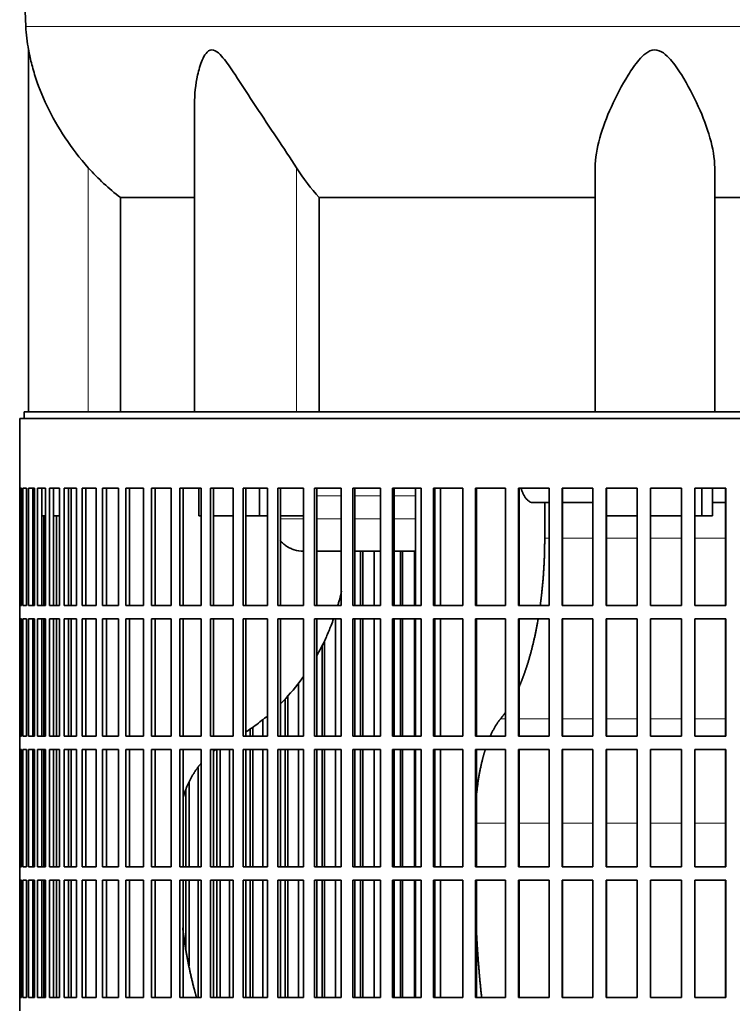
# Model space of a CAD drawing. Header units: millimetres. Extents: x 518 to 1410, y -2520 to 1834.
# Tile 22 of 33: x 1033 to 1194, y -386 to -164. Entities that reach past the tile are written whole.
import ezdxf

# ---------------------------------------------------------------- set-up
doc = ezdxf.new("R2010")
doc.units = ezdxf.units.MM
for name, color, linetype in [('VSI344-454_FILTR', 7, 'Continuous'), ('VSI344-454_SUPPO', 7, 'Continuous'), ('VSI344_DIFFUSORE', 7, 'Continuous')]:
    doc.layers.add(name, color=color, linetype=linetype)

# ---------------------------------------------------------------- blocks, each defined once
blk = doc.blocks.new('SE3')
at = {"layer": 'VSI344-454_FILTR', "color": 7, "linetype": 'Continuous', "lineweight": 35}
for p, q in [((1032.77, -253.73), (1309.73, -253.73)), ((1032.77, -253.73), (1032.77, -269.48)), ((1032.77, -269.48), (1032.77, -269.48)), ((1032.77, -295.98), (1032.77, -269.48)), ((1032.82, -295.98), (1032.82, -269.48)), ((1032.82, -269.48), (1033.19, -269.48)), ((1033.19, -295.98), (1033.19, -269.48)), ((1033.45, -295.98), (1033.45, -269.48)), ((1033.45, -269.48), (1034.31, -269.48)), ((1034.31, -295.98), (1034.31, -269.48)), ((1034.77, -295.98), (1034.77, -269.48)), ((1034.77, -269.48), (1036.12, -269.48)), ((1035.76, -295.98), (1035.76, -269.48)), ((1036.12, -295.98), (1036.12, -269.48)), ((1036.79, -295.98), (1036.79, -269.48)), ((1036.79, -269.48), (1038.61, -269.48)), ((1037.75, -295.98), (1037.75, -269.48)), ((1038.61, -295.98), (1038.61, -269.48)), ((1039.48, -295.98), (1039.48, -269.48)), ((1039.48, -269.48), (1041.77, -269.48)), ((1040.43, -295.98), (1040.43, -269.48)), ((1041.77, -295.98), (1041.77, -269.48)), ((1042.84, -295.98), (1042.84, -269.48)), ((1042.84, -269.48), (1045.59, -269.48)), ((1043.76, -295.98), (1043.76, -269.48)), ((1045.59, -295.98), (1045.59, -269.48)), ((1046.85, -295.98), (1046.85, -269.48)), ((1046.85, -269.48), (1050.04, -269.48)), ((1047.74, -295.98), (1047.74, -269.48)), ((1050.04, -295.98), (1050.04, -269.48)), ((1051.49, -295.98), (1051.49, -269.48)), ((1051.49, -269.48), (1055.11, -269.48)), ((1052.35, -295.98), (1052.35, -269.48)), ((1055.11, -295.98), (1055.11, -269.48)), ((1056.74, -295.98), (1056.74, -269.48)), ((1056.74, -269.48), (1060.77, -269.48)), ((1057.55, -295.98), (1057.55, -269.48)), ((1060.77, -295.98), (1060.77, -269.48)), ((1062.57, -295.98), (1062.57, -269.48)), ((1062.57, -269.48), (1066.99, -269.48)), ((1063.34, -295.98), (1063.34, -269.48)), ((1066.99, -295.98), (1066.99, -269.48)), ((1068.95, -295.98), (1068.95, -269.48)), ((1068.95, -269.48), (1073.75, -269.48)), ((1069.68, -295.98), (1069.68, -269.48)), ((1073.75, -295.98), (1073.75, -269.48)), ((1075.86, -269.48), (1081, -269.48)), ((1075.86, -295.98), (1075.86, -269.48)), ((1076.54, -295.98), (1076.54, -269.48)), ((1081, -295.98), (1081, -269.48)), ((1083.25, -269.48), (1088.72, -269.48)), ((1083.25, -295.98), (1083.25, -269.48)), ((1083.88, -295.98), (1083.88, -269.48)), ((1088.72, -295.98), (1088.72, -269.48)), ((1091.1, -269.48), (1096.86, -269.48)), ((1091.1, -295.98), (1091.1, -269.48)), ((1091.68, -295.98), (1091.68, -269.48)), ((1096.86, -295.98), (1096.86, -269.48)), ((1099.37, -269.48), (1105.4, -269.48)), ((1099.37, -295.98), (1099.37, -269.48)), ((1099.88, -295.98), (1099.88, -269.48)), ((1105.4, -295.98), (1105.4, -269.48)), ((1108, -269.48), (1114.27, -269.48)), ((1108, -295.98), (1108, -269.48)), ((1108.46, -295.98), (1108.46, -269.48)), ((1114.27, -295.98), (1114.27, -269.48)), ((1116.98, -269.48), (1123.45, -269.48)), ((1116.98, -295.98), (1116.98, -269.48)), ((1117.37, -295.98), (1117.37, -269.48)), ((1123.45, -295.98), (1123.45, -269.48)), ((1126.24, -269.48), (1132.89, -269.48)), ((1126.24, -295.98), (1126.24, -269.48)), ((1126.56, -295.98), (1126.56, -269.48)), ((1132.89, -295.98), (1132.89, -269.48)), ((1135.74, -269.48), (1142.53, -269.48)), ((1135.74, -295.98), (1135.74, -269.48)), ((1136, -295.98), (1136, -269.48)), ((1142.53, -295.98), (1142.53, -269.48)), ((1145.44, -269.48), (1152.35, -269.48)), ((1145.44, -295.98), (1145.44, -269.48)), ((1145.63, -295.98), (1145.63, -269.48)), ((1152.35, -295.98), (1152.35, -269.48)), ((1155.29, -269.48), (1162.27, -269.48)), ((1155.29, -295.98), (1155.29, -269.48)), ((1155.41, -295.98), (1155.41, -269.48)), ((1162.27, -295.98), (1162.27, -269.48)), ((1165.25, -269.48), (1172.27, -269.48)), ((1165.25, -295.98), (1165.25, -269.48)), ((1165.3, -295.98), (1165.3, -269.48)), ((1172.27, -295.98), (1172.27, -269.48)), ((1175.25, -269.48), (1182.29, -269.48)), ((1175.25, -295.98), (1175.25, -269.48)), ((1182.27, -295.98), (1182.27, -269.48)), ((1182.29, -295.98), (1182.29, -269.48)), ((1185.27, -269.48), (1192.27, -269.48)), ((1185.27, -295.98), (1185.27, -269.48)), ((1192.19, -295.98), (1192.19, -269.48)), ((1192.27, -295.98), (1192.27, -269.48)), ((1036.11, -295.98), (1036.11, -275.73)), ((1038.25, -295.98), (1038.25, -275.73)), ((1041.06, -295.98), (1041.06, -275.73)), ((1109.79, -295.98), (1109.79, -283.73)), ((1110.28, -295.98), (1110.28, -283.73)), ((1112.87, -295.98), (1112.87, -283.73)), ((1118.83, -295.98), (1118.83, -283.73)), ((1119.25, -295.98), (1119.25, -283.73)), ((1121.93, -295.98), (1121.93, -283.73)), ((1032.77, -295.98), (1032.77, -295.98)), ((1032.77, -295.98), (1032.77, -298.98)), ((1032.82, -295.98), (1033.19, -295.98)), ((1033.45, -295.98), (1034.31, -295.98)), ((1034.77, -295.98), (1036.12, -295.98)), ((1036.79, -295.98), (1038.61, -295.98)), ((1039.48, -295.98), (1041.77, -295.98)), ((1042.84, -295.98), (1045.59, -295.98)), ((1046.85, -295.98), (1050.04, -295.98)), ((1051.49, -295.98), (1055.11, -295.98)), ((1056.74, -295.98), (1060.77, -295.98)), ((1062.57, -295.98), (1066.99, -295.98)), ((1068.95, -295.98), (1073.75, -295.98)), ((1075.86, -295.98), (1081, -295.98)), ((1083.25, -295.98), (1088.72, -295.98)), ((1091.1, -295.98), (1096.86, -295.98)), ((1099.37, -295.98), (1105.4, -295.98)), ((1108, -295.98), (1114.27, -295.98)), ((1116.98, -295.98), (1123.45, -295.98)), ((1126.24, -295.98), (1132.89, -295.98)), ((1135.74, -295.98), (1142.53, -295.98)), ((1145.44, -295.98), (1152.35, -295.98)), ((1155.29, -295.98), (1162.27, -295.98)), ((1165.25, -295.98), (1172.27, -295.98)), ((1175.25, -295.98), (1182.29, -295.98)), ((1185.27, -295.98), (1192.27, -295.98)), ((1032.77, -298.98), (1032.77, -298.98)), ((1032.77, -325.48), (1032.77, -298.98)), ((1032.82, -325.48), (1032.82, -298.98)), ((1032.82, -298.98), (1033.19, -298.98)), ((1033.19, -325.48), (1033.19, -298.98)), ((1033.45, -325.48), (1033.45, -298.98)), ((1033.45, -298.98), (1034.31, -298.98)), ((1034.31, -325.48), (1034.31, -298.98)), ((1034.77, -325.48), (1034.77, -298.98)), ((1034.77, -298.98), (1036.12, -298.98)), ((1035.76, -325.48), (1035.76, -298.98)), ((1036.11, -325.48), (1036.11, -298.98)), ((1036.12, -325.48), (1036.12, -298.98)), ((1036.79, -325.48), (1036.79, -298.98)), ((1036.79, -298.98), (1038.61, -298.98)), ((1037.75, -325.48), (1037.75, -298.98)), ((1038.25, -325.48), (1038.25, -298.98)), ((1038.61, -325.48), (1038.61, -298.98)), ((1039.48, -325.48), (1039.48, -298.98)), ((1039.48, -298.98), (1041.77, -298.98)), ((1040.43, -325.48), (1040.43, -298.98)), ((1041.06, -325.48), (1041.06, -298.98)), ((1041.77, -325.48), (1041.77, -298.98)), ((1042.84, -325.48), (1042.84, -298.98)), ((1042.84, -298.98), (1045.59, -298.98)), ((1043.76, -325.48), (1043.76, -298.98)), ((1045.59, -325.48), (1045.59, -298.98)), ((1046.85, -325.48), (1046.85, -298.98)), ((1046.85, -298.98), (1050.04, -298.98)), ((1047.74, -325.48), (1047.74, -298.98)), ((1050.04, -325.48), (1050.04, -298.98)), ((1051.49, -325.48), (1051.49, -298.98)), ((1051.49, -298.98), (1055.11, -298.98)), ((1052.35, -325.48), (1052.35, -298.98)), ((1055.11, -325.48), (1055.11, -298.98)), ((1056.74, -325.48), (1056.74, -298.98)), ((1056.74, -298.98), (1060.77, -298.98)), ((1057.55, -325.48), (1057.55, -298.98)), ((1060.77, -325.48), (1060.77, -298.98)), ((1062.57, -325.48), (1062.57, -298.98)), ((1062.57, -298.98), (1066.99, -298.98)), ((1063.34, -325.48), (1063.34, -298.98)), ((1066.99, -325.48), (1066.99, -298.98)), ((1068.95, -325.48), (1068.95, -298.98)), ((1068.95, -298.98), (1073.75, -298.98)), ((1069.68, -325.48), (1069.68, -298.98)), ((1073.75, -325.48), (1073.75, -298.98)), ((1075.86, -298.98), (1081, -298.98)), ((1075.86, -325.48), (1075.86, -298.98)), ((1076.54, -325.48), (1076.54, -298.98)), ((1081, -325.48), (1081, -298.98)), ((1083.25, -298.98), (1088.72, -298.98)), ((1083.25, -325.48), (1083.25, -298.98)), ((1083.88, -325.48), (1083.88, -298.98)), ((1088.72, -325.48), (1088.72, -298.98)), ((1091.1, -298.98), (1096.86, -298.98)), ((1091.1, -325.48), (1091.1, -298.98)), ((1091.68, -325.48), (1091.68, -298.98)), ((1096.86, -325.48), (1096.86, -298.98)), ((1099.37, -298.98), (1105.4, -298.98)), ((1099.37, -325.48), (1099.37, -298.98)), ((1099.88, -325.48), (1099.88, -298.98)), ((1104.13, -325.48), (1104.13, -298.98)), ((1105.4, -325.48), (1105.4, -298.98)), ((1108, -298.98), (1114.27, -298.98)), ((1108, -325.48), (1108, -298.98)), ((1108.46, -325.48), (1108.46, -298.98)), ((1109.79, -325.48), (1109.79, -298.98)), ((1110.28, -325.48), (1110.28, -298.98)), ((1112.87, -325.48), (1112.87, -298.98)), ((1114.27, -325.48), (1114.27, -298.98)), ((1116.98, -298.98), (1123.45, -298.98)), ((1116.98, -325.48), (1116.98, -298.98)), ((1117.37, -325.48), (1117.37, -298.98)), ((1118.83, -325.48), (1118.83, -298.98)), ((1119.25, -325.48), (1119.25, -298.98)), ((1121.93, -325.48), (1121.93, -298.98)), ((1123.45, -325.48), (1123.45, -298.98)), ((1126.24, -298.98), (1132.89, -298.98)), ((1126.24, -325.48), (1126.24, -298.98)), ((1126.56, -325.48), (1126.56, -298.98)), ((1132.89, -325.48), (1132.89, -298.98)), ((1135.74, -298.98), (1142.53, -298.98)), ((1135.74, -325.48), (1135.74, -298.98)), ((1136, -325.48), (1136, -298.98)), ((1142.53, -325.48), (1142.53, -298.98)), ((1145.44, -298.98), (1152.35, -298.98)), ((1145.44, -325.48), (1145.44, -298.98)), ((1145.63, -325.48), (1145.63, -298.98)), ((1152.35, -325.48), (1152.35, -298.98)), ((1155.29, -298.98), (1162.27, -298.98)), ((1155.29, -325.48), (1155.29, -298.98)), ((1155.41, -325.48), (1155.41, -298.98)), ((1162.27, -325.48), (1162.27, -298.98)), ((1165.25, -298.98), (1172.27, -298.98)), ((1165.25, -325.48), (1165.25, -298.98)), ((1165.3, -325.48), (1165.3, -298.98)), ((1172.27, -325.48), (1172.27, -298.98)), ((1175.25, -298.98), (1182.29, -298.98)), ((1175.25, -325.48), (1175.25, -298.98)), ((1182.27, -325.48), (1182.27, -298.98)), ((1182.29, -325.48), (1182.29, -298.98)), ((1185.27, -298.98), (1192.27, -298.98)), ((1185.27, -325.48), (1185.27, -298.98)), ((1192.19, -325.48), (1192.19, -298.98)), ((1192.27, -325.48), (1192.27, -298.98)), ((1101.63, -325.48), (1101.63, -303.92)), ((1101.08, -325.48), (1101.08, -305.03)), ((1095.73, -325.48), (1095.73, -313.53)), ((1092.74, -325.48), (1092.74, -317)), ((1093.34, -325.48), (1093.34, -316.37)), ((1087.72, -325.48), (1087.72, -321.68)), ((1084.8, -325.48), (1084.8, -323.85)), ((1085.46, -325.48), (1085.46, -323.41)), ((1032.77, -325.48), (1032.77, -325.48)), ((1032.77, -325.48), (1032.77, -328.48)), ((1032.82, -325.48), (1033.19, -325.48)), ((1033.45, -325.48), (1034.31, -325.48)), ((1034.77, -325.48), (1036.12, -325.48)), ((1036.79, -325.48), (1038.61, -325.48)), ((1039.48, -325.48), (1041.77, -325.48)), ((1042.84, -325.48), (1045.59, -325.48)), ((1046.85, -325.48), (1050.04, -325.48)), ((1051.49, -325.48), (1055.11, -325.48)), ((1056.74, -325.48), (1060.77, -325.48)), ((1062.57, -325.48), (1066.99, -325.48)), ((1068.95, -325.48), (1073.75, -325.48)), ((1075.86, -325.48), (1081, -325.48)), ((1083.25, -325.48), (1088.72, -325.48)), ((1091.1, -325.48), (1096.86, -325.48)), ((1099.37, -325.48), (1105.4, -325.48)), ((1108, -325.48), (1114.27, -325.48)), ((1116.98, -325.48), (1123.45, -325.48)), ((1126.24, -325.48), (1132.89, -325.48)), ((1135.74, -325.48), (1142.53, -325.48)), ((1145.44, -325.48), (1152.35, -325.48)), ((1155.29, -325.48), (1162.27, -325.48)), ((1165.25, -325.48), (1172.27, -325.48)), ((1175.25, -325.48), (1182.29, -325.48)), ((1185.27, -325.48), (1192.27, -325.48)), ((1032.77, -328.48), (1032.77, -328.48)), ((1032.77, -354.98), (1032.77, -328.48)), ((1032.82, -354.98), (1032.82, -328.48)), ((1032.82, -328.48), (1033.19, -328.48)), ((1033.19, -354.98), (1033.19, -328.48)), ((1033.45, -354.98), (1033.45, -328.48)), ((1033.45, -328.48), (1034.31, -328.48)), ((1034.31, -354.98), (1034.31, -328.48)), ((1034.77, -354.98), (1034.77, -328.48)), ((1034.77, -328.48), (1036.12, -328.48)), ((1035.76, -354.98), (1035.76, -328.48)), ((1036.11, -354.98), (1036.11, -328.48)), ((1036.12, -354.98), (1036.12, -328.48)), ((1036.79, -354.98), (1036.79, -328.48)), ((1036.79, -328.48), (1038.61, -328.48)), ((1037.75, -354.98), (1037.75, -328.48)), ((1038.25, -354.98), (1038.25, -328.48)), ((1038.61, -354.98), (1038.61, -328.48)), ((1039.48, -354.98), (1039.48, -328.48)), ((1039.48, -328.48), (1041.77, -328.48)), ((1040.43, -354.98), (1040.43, -328.48)), ((1041.06, -354.98), (1041.06, -328.48)), ((1041.77, -354.98), (1041.77, -328.48)), ((1042.84, -354.98), (1042.84, -328.48)), ((1042.84, -328.48), (1045.59, -328.48)), ((1043.76, -354.98), (1043.76, -328.48)), ((1045.59, -354.98), (1045.59, -328.48)), ((1046.85, -354.98), (1046.85, -328.48)), ((1046.85, -328.48), (1050.04, -328.48)), ((1047.74, -354.98), (1047.74, -328.48)), ((1050.04, -354.98), (1050.04, -328.48)), ((1051.49, -354.98), (1051.49, -328.48)), ((1051.49, -328.48), (1055.11, -328.48)), ((1052.35, -354.98), (1052.35, -328.48)), ((1055.11, -354.98), (1055.11, -328.48)), ((1056.74, -354.98), (1056.74, -328.48)), ((1056.74, -328.48), (1060.77, -328.48)), ((1057.55, -354.98), (1057.55, -328.48)), ((1060.77, -354.98), (1060.77, -328.48)), ((1062.57, -354.98), (1062.57, -328.48)), ((1062.57, -328.48), (1066.99, -328.48)), ((1063.34, -354.98), (1063.34, -328.48)), ((1066.99, -354.98), (1066.99, -328.48)), ((1068.95, -354.98), (1068.95, -328.48)), ((1068.95, -328.48), (1073.75, -328.48)), ((1069.68, -354.98), (1069.68, -328.48)), ((1073.75, -354.98), (1073.75, -328.48)), ((1075.86, -328.48), (1081, -328.48)), ((1075.86, -354.98), (1075.86, -328.48)), ((1076.54, -354.98), (1076.54, -328.48)), ((1077.31, -354.98), (1077.31, -328.48)), ((1078.02, -354.98), (1078.02, -328.48)), ((1080.15, -354.98), (1080.15, -328.48)), ((1081, -354.98), (1081, -328.48)), ((1083.25, -328.48), (1088.72, -328.48)), ((1083.25, -354.98), (1083.25, -328.48)), ((1083.88, -354.98), (1083.88, -328.48)), ((1084.8, -354.98), (1084.8, -328.48)), ((1085.46, -354.98), (1085.46, -328.48)), ((1087.72, -354.98), (1087.72, -328.48)), ((1088.72, -354.98), (1088.72, -328.48)), ((1091.1, -328.48), (1096.86, -328.48)), ((1091.1, -354.98), (1091.1, -328.48)), ((1091.68, -354.98), (1091.68, -328.48)), ((1092.74, -354.98), (1092.74, -328.48)), ((1093.34, -354.98), (1093.34, -328.48)), ((1095.73, -354.98), (1095.73, -328.48)), ((1096.86, -354.98), (1096.86, -328.48)), ((1099.37, -328.48), (1105.4, -328.48)), ((1099.37, -354.98), (1099.37, -328.48)), ((1099.88, -354.98), (1099.88, -328.48)), ((1101.08, -354.98), (1101.08, -328.48)), ((1101.63, -354.98), (1101.63, -328.48)), ((1104.13, -354.98), (1104.13, -328.48)), ((1105.4, -354.98), (1105.4, -328.48)), ((1108, -328.48), (1114.27, -328.48)), ((1108, -354.98), (1108, -328.48)), ((1108.46, -354.98), (1108.46, -328.48)), ((1109.79, -354.98), (1109.79, -328.48)), ((1110.28, -354.98), (1110.28, -328.48)), ((1112.87, -354.98), (1112.87, -328.48)), ((1114.27, -354.98), (1114.27, -328.48)), ((1116.98, -328.48), (1123.45, -328.48)), ((1116.98, -354.98), (1116.98, -328.48)), ((1117.37, -354.98), (1117.37, -328.48)), ((1118.83, -354.98), (1118.83, -328.48)), ((1119.25, -354.98), (1119.25, -328.48)), ((1121.93, -354.98), (1121.93, -328.48)), ((1123.45, -354.98), (1123.45, -328.48)), ((1126.24, -328.48), (1132.89, -328.48)), ((1126.24, -354.98), (1126.24, -328.48)), ((1126.56, -354.98), (1126.56, -328.48)), ((1132.89, -354.98), (1132.89, -328.48)), ((1135.74, -328.48), (1142.53, -328.48)), ((1135.74, -354.98), (1135.74, -328.48)), ((1136, -354.98), (1136, -328.48)), ((1142.53, -354.98), (1142.53, -328.48)), ((1145.44, -328.48), (1152.35, -328.48)), ((1145.44, -354.98), (1145.44, -328.48)), ((1145.63, -354.98), (1145.63, -328.48)), ((1152.35, -354.98), (1152.35, -328.48)), ((1155.29, -328.48), (1162.27, -328.48)), ((1155.29, -354.98), (1155.29, -328.48)), ((1155.41, -354.98), (1155.41, -328.48)), ((1162.27, -354.98), (1162.27, -328.48)), ((1165.25, -328.48), (1172.27, -328.48)), ((1165.25, -354.98), (1165.25, -328.48)), ((1165.3, -354.98), (1165.3, -328.48)), ((1172.27, -354.98), (1172.27, -328.48)), ((1175.25, -328.48), (1182.29, -328.48)), ((1175.25, -354.98), (1175.25, -328.48)), ((1182.27, -354.98), (1182.27, -328.48)), ((1182.29, -354.98), (1182.29, -328.48)), ((1185.27, -328.48), (1192.27, -328.48)), ((1185.27, -354.98), (1185.27, -328.48)), ((1192.19, -354.98), (1192.19, -328.48)), ((1192.27, -354.98), (1192.27, -328.48)), ((1073.05, -354.98), (1073.05, -332.52)), ((1070.31, -354.98), (1070.31, -337.56)), ((1071.06, -354.98), (1071.06, -335.81)), ((1032.77, -354.98), (1032.77, -354.98)), ((1032.77, -354.98), (1032.77, -357.98)), ((1032.82, -354.98), (1033.19, -354.98)), ((1033.45, -354.98), (1034.31, -354.98)), ((1034.77, -354.98), (1036.12, -354.98)), ((1036.79, -354.98), (1038.61, -354.98)), ((1039.48, -354.98), (1041.77, -354.98)), ((1042.84, -354.98), (1045.59, -354.98)), ((1046.85, -354.98), (1050.04, -354.98)), ((1051.49, -354.98), (1055.11, -354.98)), ((1056.74, -354.98), (1060.77, -354.98)), ((1062.57, -354.98), (1066.99, -354.98)), ((1068.95, -354.98), (1073.75, -354.98)), ((1075.86, -354.98), (1081, -354.98)), ((1083.25, -354.98), (1088.72, -354.98)), ((1091.1, -354.98), (1096.86, -354.98)), ((1099.37, -354.98), (1105.4, -354.98)), ((1108, -354.98), (1114.27, -354.98)), ((1116.98, -354.98), (1123.45, -354.98)), ((1126.24, -354.98), (1132.89, -354.98)), ((1135.74, -354.98), (1142.53, -354.98)), ((1145.44, -354.98), (1152.35, -354.98)), ((1155.29, -354.98), (1162.27, -354.98)), ((1165.25, -354.98), (1172.27, -354.98)), ((1175.25, -354.98), (1182.29, -354.98)), ((1185.27, -354.98), (1192.27, -354.98)), ((1032.77, -357.98), (1032.77, -357.98)), ((1032.77, -384.48), (1032.77, -357.98)), ((1032.82, -384.48), (1032.82, -357.98)), ((1032.82, -357.98), (1033.19, -357.98)), ((1033.19, -384.48), (1033.19, -357.98)), ((1033.45, -384.48), (1033.45, -357.98)), ((1033.45, -357.98), (1034.31, -357.98)), ((1034.31, -384.48), (1034.31, -357.98)), ((1034.77, -384.48), (1034.77, -357.98)), ((1034.77, -357.98), (1036.12, -357.98)), ((1035.76, -384.48), (1035.76, -357.98)), ((1036.11, -384.48), (1036.11, -357.98)), ((1036.12, -384.48), (1036.12, -357.98)), ((1036.79, -384.48), (1036.79, -357.98)), ((1036.79, -357.98), (1038.61, -357.98)), ((1037.75, -384.48), (1037.75, -357.98)), ((1038.25, -384.48), (1038.25, -357.98)), ((1038.61, -384.48), (1038.61, -357.98)), ((1039.48, -384.48), (1039.48, -357.98)), ((1039.48, -357.98), (1041.77, -357.98)), ((1040.43, -384.48), (1040.43, -357.98)), ((1041.06, -384.48), (1041.06, -357.98)), ((1041.77, -384.48), (1041.77, -357.98)), ((1042.84, -384.48), (1042.84, -357.98)), ((1042.84, -357.98), (1045.59, -357.98)), ((1043.76, -384.48), (1043.76, -357.98)), ((1045.59, -384.48), (1045.59, -357.98)), ((1046.85, -384.48), (1046.85, -357.98)), ((1046.85, -357.98), (1050.04, -357.98)), ((1047.74, -384.48), (1047.74, -357.98)), ((1050.04, -384.48), (1050.04, -357.98)), ((1051.49, -384.48), (1051.49, -357.98)), ((1051.49, -357.98), (1055.11, -357.98)), ((1052.35, -384.48), (1052.35, -357.98)), ((1055.11, -384.48), (1055.11, -357.98)), ((1056.74, -384.48), (1056.74, -357.98)), ((1056.74, -357.98), (1060.77, -357.98)), ((1057.55, -384.48), (1057.55, -357.98)), ((1060.77, -384.48), (1060.77, -357.98)), ((1062.57, -384.48), (1062.57, -357.98)), ((1062.57, -357.98), (1066.99, -357.98)), ((1063.34, -384.48), (1063.34, -357.98)), ((1066.99, -384.48), (1066.99, -357.98)), ((1068.95, -384.48), (1068.95, -357.98)), ((1068.95, -357.98), (1073.75, -357.98)), ((1069.68, -384.48), (1069.68, -357.98)), ((1070.31, -373.56), (1070.31, -357.98)), ((1071.06, -377.32), (1071.06, -357.98)), ((1073.05, -384.48), (1073.05, -357.98)), ((1073.75, -384.48), (1073.75, -357.98)), ((1075.86, -357.98), (1081, -357.98)), ((1075.86, -384.48), (1075.86, -357.98)), ((1076.54, -384.48), (1076.54, -357.98)), ((1077.31, -384.48), (1077.31, -357.98)), ((1078.02, -384.48), (1078.02, -357.98)), ((1080.15, -384.48), (1080.15, -357.98)), ((1081, -384.48), (1081, -357.98)), ((1083.25, -357.98), (1088.72, -357.98)), ((1083.25, -384.48), (1083.25, -357.98)), ((1083.88, -384.48), (1083.88, -357.98)), ((1084.8, -384.48), (1084.8, -357.98)), ((1085.46, -384.48), (1085.46, -357.98)), ((1087.72, -384.48), (1087.72, -357.98)), ((1088.72, -384.48), (1088.72, -357.98)), ((1091.1, -357.98), (1096.86, -357.98)), ((1091.1, -384.48), (1091.1, -357.98)), ((1091.68, -384.48), (1091.68, -357.98)), ((1092.74, -384.48), (1092.74, -357.98)), ((1093.34, -384.48), (1093.34, -357.98)), ((1095.73, -384.48), (1095.73, -357.98)), ((1096.86, -384.48), (1096.86, -357.98)), ((1099.37, -357.98), (1105.4, -357.98)), ((1099.37, -384.48), (1099.37, -357.98)), ((1099.88, -384.48), (1099.88, -357.98)), ((1101.08, -384.48), (1101.08, -357.98)), ((1101.63, -384.48), (1101.63, -357.98)), ((1104.13, -384.48), (1104.13, -357.98)), ((1105.4, -384.48), (1105.4, -357.98)), ((1108, -357.98), (1114.27, -357.98)), ((1108, -384.48), (1108, -357.98)), ((1108.46, -384.48), (1108.46, -357.98)), ((1109.79, -384.48), (1109.79, -357.98)), ((1110.28, -384.48), (1110.28, -357.98)), ((1112.87, -384.48), (1112.87, -357.98)), ((1114.27, -384.48), (1114.27, -357.98)), ((1116.98, -357.98), (1123.45, -357.98)), ((1116.98, -384.48), (1116.98, -357.98)), ((1117.37, -384.48), (1117.37, -357.98)), ((1118.83, -384.48), (1118.83, -357.98)), ((1119.25, -384.48), (1119.25, -357.98)), ((1121.93, -384.48), (1121.93, -357.98)), ((1123.45, -384.48), (1123.45, -357.98)), ((1126.24, -357.98), (1132.89, -357.98)), ((1126.24, -384.48), (1126.24, -357.98)), ((1126.56, -384.48), (1126.56, -357.98)), ((1132.89, -384.48), (1132.89, -357.98)), ((1135.74, -357.98), (1142.53, -357.98)), ((1135.74, -384.48), (1135.74, -357.98)), ((1136, -384.48), (1136, -357.98)), ((1142.53, -384.48), (1142.53, -357.98)), ((1145.44, -357.98), (1152.35, -357.98)), ((1145.44, -384.48), (1145.44, -357.98)), ((1145.63, -384.48), (1145.63, -357.98)), ((1152.35, -384.48), (1152.35, -357.98)), ((1155.29, -357.98), (1162.27, -357.98)), ((1155.29, -384.48), (1155.29, -357.98)), ((1155.41, -384.48), (1155.41, -357.98)), ((1162.27, -384.48), (1162.27, -357.98)), ((1165.25, -357.98), (1172.27, -357.98)), ((1165.25, -384.48), (1165.25, -357.98)), ((1165.3, -384.48), (1165.3, -357.98)), ((1172.27, -384.48), (1172.27, -357.98)), ((1175.25, -357.98), (1182.29, -357.98)), ((1175.25, -384.48), (1175.25, -357.98)), ((1182.27, -384.48), (1182.27, -357.98)), ((1182.29, -384.48), (1182.29, -357.98)), ((1185.27, -357.98), (1192.27, -357.98)), ((1185.27, -384.48), (1185.27, -357.98)), ((1192.19, -384.48), (1192.19, -357.98)), ((1192.27, -384.48), (1192.27, -357.98)), ((1032.77, -384.48), (1032.77, -384.48)), ((1032.77, -384.48), (1032.77, -387.48)), ((1032.82, -384.48), (1033.19, -384.48)), ((1033.45, -384.48), (1034.31, -384.48)), ((1034.77, -384.48), (1036.12, -384.48)), ((1036.79, -384.48), (1038.61, -384.48)), ((1039.48, -384.48), (1041.77, -384.48)), ((1042.84, -384.48), (1045.59, -384.48)), ((1046.85, -384.48), (1050.04, -384.48)), ((1051.49, -384.48), (1055.11, -384.48)), ((1056.74, -384.48), (1060.77, -384.48)), ((1062.57, -384.48), (1066.99, -384.48)), ((1068.95, -384.48), (1073.75, -384.48)), ((1075.86, -384.48), (1081, -384.48)), ((1083.25, -384.48), (1088.72, -384.48)), ((1091.1, -384.48), (1096.86, -384.48)), ((1099.37, -384.48), (1105.4, -384.48)), ((1108, -384.48), (1114.27, -384.48)), ((1116.98, -384.48), (1123.45, -384.48)), ((1126.24, -384.48), (1132.89, -384.48)), ((1135.74, -384.48), (1142.53, -384.48)), ((1145.44, -384.48), (1152.35, -384.48)), ((1155.29, -384.48), (1162.27, -384.48)), ((1165.25, -384.48), (1172.27, -384.48)), ((1175.25, -384.48), (1182.29, -384.48)), ((1185.27, -384.48), (1192.27, -384.48))]:
    blk.add_line(p, q, dxfattribs=at)
at = {"layer": 'VSI344-454_SUPPO', "color": 7, "linetype": 'Continuous', "lineweight": 35}
for p, q in [((1033.77, -253.73), (1033.77, -252.23)), ((1033.77, -252.23), (1310.53, -252.23)), ((1044.42, -295.98), (1044.42, -269.48)), ((1073.2, -275.73), (1073.2, -269.48)), ((1086.96, -275.73), (1086.96, -269.48)), ((1122.2, -295.98), (1122.2, -269.48)), ((1127.8, -295.98), (1127.8, -269.48)), ((1186.88, -275.73), (1186.88, -269.48)), ((1189.29, -275.73), (1189.29, -269.48)), ((1152.35, -272.73), (1148.69, -272.73)), ((1151.37, -280.73), (1151.37, -272.73)), ((1162.27, -272.73), (1155.41, -272.73)), ((1192.19, -272.73), (1189.29, -272.73)), ((1035.76, -275.73), (1036.12, -275.73)), ((1037.75, -275.73), (1038.61, -275.73)), ((1040.43, -275.73), (1041.77, -275.73)), ((1073.2, -275.73), (1073.75, -275.73)), ((1076.54, -275.73), (1081, -275.73)), ((1083.88, -275.73), (1086.96, -275.73)), ((1086.96, -275.73), (1088.72, -275.73)), ((1091.68, -275.73), (1096.86, -275.73)), ((1165.3, -275.73), (1172.27, -275.73)), ((1175.25, -275.73), (1182.27, -275.73)), ((1185.27, -275.73), (1186.88, -275.73)), ((1186.88, -275.73), (1189.29, -275.73)), ((1099.88, -283.73), (1105.4, -283.73)), ((1108.46, -283.73), (1114.27, -283.73)), ((1117.37, -283.73), (1122.2, -283.73)), ((1044.42, -325.48), (1044.42, -298.98)), ((1122.2, -325.48), (1122.2, -298.98)), ((1127.8, -325.48), (1127.8, -298.98)), ((1044.42, -354.98), (1044.42, -328.48)), ((1122.2, -354.98), (1122.2, -328.48)), ((1127.8, -354.98), (1127.8, -328.48)), ((1044.42, -384.48), (1044.42, -357.98)), ((1122.2, -384.48), (1122.2, -357.98)), ((1127.8, -384.48), (1127.8, -357.98))]:
    blk.add_line(p, q, dxfattribs=at)
at = {"layer": 'VSI344-454_SUPPO', "color": 4, "linetype": 'Continuous', "lineweight": 9}
for p, q in [((1105.4, -271.21), (1099.88, -271.21)), ((1114.27, -271.21), (1108.46, -271.21)), ((1122.2, -271.21), (1117.37, -271.21)), ((1091.68, -276.43), (1096.86, -276.43)), ((1099.88, -276.43), (1105.4, -276.43)), ((1108.46, -276.43), (1114.27, -276.43)), ((1117.37, -276.43), (1122.2, -276.43)), ((1151.37, -280.73), (1152.35, -280.73)), ((1155.41, -280.73), (1162.27, -280.73)), ((1165.3, -280.73), (1172.27, -280.73)), ((1175.25, -280.73), (1182.27, -280.73)), ((1185.27, -280.73), (1192.19, -280.73)), ((1141.41, -321.52), (1142.53, -321.52)), ((1145.63, -321.52), (1152.35, -321.52)), ((1155.41, -321.52), (1162.27, -321.52)), ((1165.3, -321.52), (1172.27, -321.52)), ((1175.25, -321.52), (1182.27, -321.52)), ((1185.27, -321.52), (1192.19, -321.52)), ((1136, -345.08), (1142.53, -345.08)), ((1145.63, -345.08), (1152.35, -345.08)), ((1155.41, -345.08), (1162.27, -345.08)), ((1165.3, -345.08), (1172.27, -345.08)), ((1175.25, -345.08), (1182.27, -345.08)), ((1185.27, -345.08), (1192.19, -345.08))]:
    blk.add_line(p, q, dxfattribs=at)
at = {"layer": 'VSI344-454_SUPPO', "color": 7, "linetype": 'Continuous', "lineweight": 35}
for points, degree, knots in [([(1146.03, -269.49), (1146.03, -269.49), (1146.06, -269.58), (1146.12, -269.74), (1146.2, -269.97), (1146.28, -270.19), (1146.37, -270.41), (1146.47, -270.65), (1146.6, -270.9), (1146.74, -271.17), (1146.89, -271.43), (1147.06, -271.67), (1147.23, -271.9), (1147.41, -272.1), (1147.6, -272.28), (1147.8, -272.44), (1148.01, -272.57), (1148.23, -272.66), (1148.46, -272.72), (1148.61, -272.73), (1148.69, -272.73)], 3, [0.3484291, 0.3484291, 0.3484291, 0.3484291, 0.3502935, 0.3759894, 0.4017757, 0.4276525, 0.4536199, 0.4796779, 0.5164483, 0.5544168, 0.5935835, 0.6339485, 0.6755117, 0.7182732, 0.7622329, 0.8073906, 0.8537464, 0.9013, 0.9500512, 1, 1, 1, 1]), ([(1091.62, -281.32), (1091.62, -281.32), (1091.83, -281.56), (1092.28, -282), (1093.04, -282.57), (1093.87, -283.05), (1095.12, -283.56), (1096.15, -283.73), (1096.86, -283.73)], 3, [0.2627974, 0.2627974, 0.2627974, 0.2627974, 0.2631364, 0.3099596, 0.3576304, 0.4061488, 0.4555148, 0.5652048, 0.5652048, 0.5652048, 0.5652048]), ([(1150.35, -296.02), (1150.53, -294.69), (1150.68, -293.33), (1151.03, -290.27), (1151.2, -287.1), (1151.37, -283.93), (1151.37, -280.73)], 2, [0.6946638, 0.6946638, 0.6946638, 0.75, 0.75, 0.875, 0.875, 1, 1, 1]), ([(1105.46, -292.73), (1105.46, -292.75), (1105.26, -293.62), (1104.99, -294.71), (1104.69, -295.76), (1104.63, -295.98)], 3, [0.20939159, 0.20939159, 0.20939159, 0.20939159, 0.21029258, 0.25575259, 0.26772218, 0.26772218, 0.26772218, 0.26772218]), ([(1103.66, -298.99), (1103.49, -299.48), (1102.98, -300.85), (1102.06, -303.06), (1100.96, -305.34), (1100.21, -306.74), (1099.89, -307.3)], 3, [0.3227065, 0.3227065, 0.3227065, 0.3227065, 0.350074, 0.3989353, 0.4489304, 0.4829363, 0.4829363, 0.4829363, 0.4829363]), ([(1145.64, -314.22), (1146.48, -312.27), (1147.21, -310.04), (1148.01, -307.62), (1148.67, -304.92), (1149.33, -302.22), (1149.83, -299.32), (1149.86, -299.16), (1149.89, -298.99)], 2, [0.2602896, 0.2602896, 0.2602896, 0.375, 0.375, 0.5, 0.5, 0.625, 0.625, 0.6319131, 0.6319131, 0.6319131]), ([(1096.88, -312.01), (1096.63, -312.37), (1095.03, -314.54), (1093.27, -316.56), (1091.7, -318.13)], 3, [0.5820331, 0.5820331, 0.5820331, 0.5820331, 0.6055217, 0.7255565, 0.7255565, 0.7255565, 0.7255565]), ([(1088.75, -320.86), (1088.31, -321.23), (1086.9, -322.39), (1085.27, -323.57), (1084.06, -324.37), (1083.89, -324.48)], 3, [0.7982019, 0.7982019, 0.7982019, 0.7982019, 0.8292841, 0.897392, 0.9085779, 0.9085779, 0.9085779, 0.9085779]), ([(1135.98, -338.41), (1136.01, -338.12), (1136.05, -337.82), (1136.45, -334.25), (1137.21, -331.12), (1137.55, -329.73), (1137.95, -328.47)], 2, [0.2294074, 0.2294074, 0.2294074, 0.25, 0.25, 0.5, 0.5, 0.6111069, 0.6111069, 0.6111069]), ([(1069.67, -339.39), (1070.42, -336.67), (1071.8, -334.34), (1072.65, -332.89), (1073.72, -331.62)], 2, [0.2553084, 0.2553084, 0.2553084, 0.5, 0.5, 0.6516471, 0.6516471, 0.6516471]), ([(1072.72, -384.5), (1072.49, -383.68), (1072.27, -382.85), (1070.6, -376.53), (1069.75, -370.01), (1069.67, -369.39), (1069.6, -368.76)], 2, [0.4670759, 0.4670759, 0.4670759, 0.5, 0.5, 0.75, 0.75, 0.774031, 0.774031, 0.774031]), ([(1137.13, -384.48), (1136.4, -377.78), (1136.02, -370.85), (1135.99, -370.23), (1135.96, -369.62)], 2, [0.5003121, 0.5003121, 0.5003121, 0.75, 0.75, 0.7721704, 0.7721704, 0.7721704])]:
    blk.add_open_spline(points, degree=degree, knots=knots, dxfattribs=at)
for points in [[(1141.41, -321.52), (1141.99, -320.81), (1142.56, -319.98)], [(1139.07, -325.48), (1140.13, -323.07), (1141.41, -321.52)], [(1076.51, -328.91), (1076.8, -328.68), (1077.1, -328.47)]]:
    blk.add_open_spline(points, degree=2, dxfattribs=at)
at = {"layer": 'VSI344_DIFFUSORE', "color": 4, "linetype": 'Continuous', "lineweight": 9}
for p, q in [((1312.06, -165.23), (1034.14, -165.23)), ((1048.27, -252.23), (1048.27, -197.13)), ((1095.3, -252.23), (1095.3, -197.13))]:
    blk.add_line(p, q, dxfattribs=at)
at = {"layer": 'VSI344_DIFFUSORE', "color": 7, "linetype": 'Continuous', "lineweight": 35}
for p, q in [((1034.77, -170.52), (1034.77, -252.23)), ((1072.26, -182.74), (1072.26, -252.23)), ((1162.77, -252.23), (1162.77, -197.13)), ((1189.77, -252.23), (1189.77, -197.13)), ((1055.52, -203.86), (1072.26, -203.86)), ((1055.52, -252.23), (1055.52, -203.86)), ((1100.43, -203.86), (1162.77, -203.86)), ((1100.43, -252.23), (1100.43, -203.86)), ((1189.77, -203.86), (1252.1, -203.86))]:
    blk.add_line(p, q, dxfattribs=at)
for centre, radius, start, end in [((1083.94, -161.79), 49.92, 152.418, 183.9452), ((1087.51, -161.55), 53.5, 183.9452, 189.6558)]:
    blk.add_arc(centre, radius, start, end, dxfattribs=at)
for points, knots in [([(1048.27, -197.13), (1046.32, -194.96), (1044.58, -192.71), (1041.46, -188.04), (1040.1, -185.64), (1037.81, -180.86), (1036.87, -178.44), (1035.77, -174.88), (1035.46, -173.7), (1035.09, -172.1), (1034.98, -171.59), (1034.82, -170.8), (1034.77, -170.52), (1034.77, -170.52)], [0, 0, 0, 0, 0.125, 0.125, 0.25, 0.25, 0.375, 0.375, 0.4375, 0.4375, 0.46875, 0.46875, 0.4975138, 0.4975138, 0.4975138, 0.4975138]), ([(1095.3, -197.13), (1093.93, -194.97), (1092.42, -192.72), (1089.29, -188.06), (1087.68, -185.67), (1084.54, -180.9), (1082.99, -178.49), (1080.63, -174.93), (1079.84, -173.76), (1078.58, -172.16), (1078.15, -171.64), (1077.19, -170.81), (1076.65, -170.5), (1075.64, -170.55), (1075.2, -170.9), (1074.52, -171.76), (1074.25, -172.28), (1073.54, -173.89), (1073.21, -175.06), (1072.48, -178.36), (1072.26, -180.56), (1072.26, -182.74)], [0, 0, 0, 0, 0.125, 0.125, 0.25, 0.25, 0.375, 0.375, 0.4375, 0.4375, 0.46875, 0.46875, 0.5, 0.5, 0.53125, 0.53125, 0.5625, 0.5625, 0.625, 0.625, 0.7389823, 0.7389823, 0.7389823, 0.7389823]), ([(1189.77, -197.13), (1189.77, -194.97), (1189.37, -192.72), (1188.05, -188.06), (1187.14, -185.67), (1184.97, -180.9), (1183.73, -178.49), (1181.49, -174.93), (1180.69, -173.76), (1179.29, -172.16), (1178.78, -171.64), (1177.6, -170.81), (1176.9, -170.5), (1175.45, -170.55), (1174.77, -170.9), (1173.62, -171.76), (1173.13, -172.28), (1171.74, -173.89), (1170.96, -175.06), (1168.77, -178.56), (1167.51, -180.99), (1165.36, -185.75), (1164.47, -188.09), (1163.17, -192.7), (1162.77, -194.98), (1162.77, -197.13)], [0, 0, 0, 0, 0.125, 0.125, 0.25, 0.25, 0.375, 0.375, 0.4375, 0.4375, 0.46875, 0.46875, 0.5, 0.5, 0.53125, 0.53125, 0.5625, 0.5625, 0.625, 0.625, 0.75, 0.75, 0.875, 0.875, 1, 1, 1, 1])]:
    blk.add_open_spline(points, degree=3, knots=knots, dxfattribs=at)
for points in [[(1055.52, -203.86), (1052.89, -201.84), (1050.48, -199.6), (1048.27, -197.13)], [(1100.43, -203.86), (1098.57, -201.84), (1096.86, -199.6), (1095.3, -197.13)]]:
    blk.add_open_spline(points, degree=3, dxfattribs=at)

msp = doc.modelspace()

# ---------------------------------------------------------------- block references
msp.add_blockref('SE3', (0, 0))

doc.saveas('drawing.dxf')
